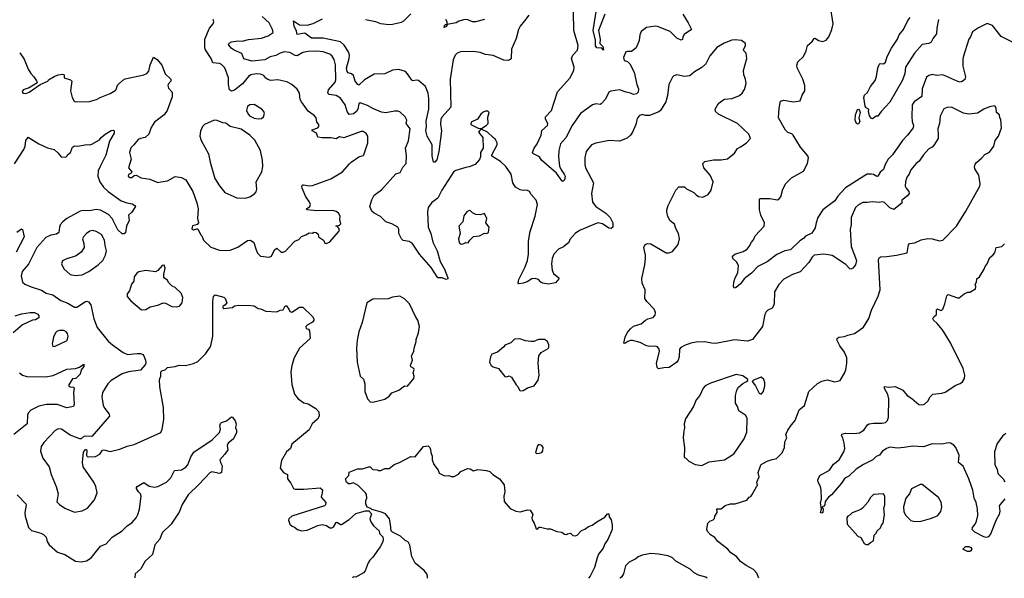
# Model space of a CAD drawing. Extents: x 1839239 to 1929705, y 762242 to 910352.
# Tile 12 of 256: x 1854508 to 1863613, y 762285 to 767455. Entities that reach past the tile are written whole.
import ezdxf

# ---------------------------------------------------------------- set-up
doc = ezdxf.new("R2010")
doc.units = 0

msp = doc.modelspace()

# ---------------------------------------------------------------- linework, layer by layer
at = {"layer": '0CON10XD'}
for points in [[(1859920.4, 767505), (1859861.2, 767355), (1859874.4, 767275), (1859871.4, 767235), (1859901.2, 767205), (1859907, 767173), (1859890, 767190), (1859845, 767193.3), (1859833.6, 767213.6), (1859832.5, 767265), (1859811.9, 767355), (1859859.8, 767665)], [(1857706.3, 767456.3), (1857735, 767448.8), (1857796.8, 767436.7), (1857845, 767419.1), (1857925, 767411.1), (1857955, 767411.8), (1858037.2, 767432.8), (1858058.8, 767445), (1858125, 767508.8)], [(1860639.4, 767505), (1860690.9, 767425), (1860721.2, 767365), (1860653.7, 767316.3), (1860640.8, 767295), (1860637.7, 767272.3), (1860625, 767263.8), (1860585, 767284), (1860524.6, 767344.6), (1860405, 767392), (1860385, 767394.2), (1860305, 767381.2), (1860255, 767346.7), (1860242.5, 767315), (1860237, 767263), (1860208, 767195), (1860165, 767158.6), (1860128.8, 767161.2), (1860114, 767156), (1860092.9, 767105), (1860097.8, 767077.8), (1860128.3, 767068.3), (1860151.4, 767045), (1860188.8, 766968.8), (1860215.5, 766855.5), (1860231.2, 766815), (1860225.8, 766784.2), (1860211.2, 766768.8), (1860185, 766762.5), (1860155.6, 766775.6), (1860115, 766783.8), (1860055, 766806.2), (1859975, 766794), (1859955, 766782.5), (1859925, 766718.6), (1859885, 766676), (1859875, 766670), (1859835, 766675.8), (1859805, 766668), (1859695, 766587.1), (1859617.9, 766475), (1859558.1, 766361.9), (1859510.4, 766305), (1859493.3, 766245), (1859491.2, 766185), (1859500, 766100), (1859514, 766064), (1859544.2, 766025), (1859550.8, 766005), (1859545, 765972.5), (1859535, 765958.8), (1859525, 765960), (1859473, 766033), (1859334, 766155), (1859314, 766185), (1859253.3, 766215), (1859248.8, 766225), (1859265.6, 766264.4), (1859294.5, 766305.5), (1859330, 766385), (1859335, 766427.5), (1859388, 766475), (1859390.8, 766495), (1859370, 766535), (1859371.2, 766555), (1859427.1, 766615), (1859481.7, 766788.3), (1859595, 766914), (1859633.8, 766983.8), (1859634.3, 767015), (1859612, 767095), (1859623.2, 767126.8), (1859666.8, 767173.2), (1859672.5, 767215), (1859633.1, 767355), (1859628.8, 767525)], [(1863233.6, 767106.4), (1863228.6, 767085), (1863230.5, 767025), (1863255.6, 766925), (1863247.5, 766902.5), (1863225, 766883.8), (1863205, 766877.5), (1863182, 766882), (1863045, 766942.9), (1862985, 766938.8), (1862945, 766945.8), (1862915, 766937.1), (1862895, 766922), (1862853.1, 766815), (1862852, 766745), (1862778.1, 766695), (1862761.2, 766665), (1862759.4, 766555), (1862761.7, 766511.7), (1862774.3, 766475), (1862769.2, 766455), (1862717.3, 766385), (1862671.1, 766335), (1862578.6, 766205), (1862538.9, 766165), (1862510.9, 766115), (1862495, 766068.8), (1862465, 766043.8), (1862445, 766006.2), (1862435, 766002.5), (1862405, 766022.2), (1862385, 766025.6), (1862345, 766024.4), (1862315, 766006.5), (1862145, 765897.7), (1862075, 765820.6), (1862045, 765778.5), (1861936.5, 765695), (1861889.4, 765625), (1861872.9, 765575), (1861865, 765526.7), (1861832.3, 765477.7), (1861775, 765450.8), (1861755, 765428.1), (1861721.4, 765408.6), (1861635.5, 765324.5), (1861585, 765315.6), (1861508.6, 765281.4), (1861421.2, 765215), (1861335, 765170.6), (1861275, 765109.2), (1861208, 765055), (1861175, 765008.8), (1861135, 764977.5), (1861115, 764970), (1861108.3, 764988.3), (1861111.2, 765025), (1861122, 765055), (1861148.6, 765115), (1861154, 765175), (1861139.2, 765209.2), (1861102.5, 765245), (1861100, 765265), (1861120, 765285), (1861199.7, 765310.3), (1861235, 765332), (1861254.2, 765355), (1861274.4, 765395.6), (1861294.2, 765415.8), (1861308, 765455), (1861393.8, 765545), (1861396, 765575), (1861362.9, 765645), (1861349.2, 765695), (1861350, 765795), (1861355, 765800), (1861445, 765800), (1861515, 765788.8), (1861532.3, 765797.7), (1861546.2, 765815), (1861565.8, 765885), (1861592.1, 765937.9), (1861645, 765992), (1861755, 766054), (1861792, 766125), (1861803.8, 766175), (1861796.7, 766195), (1861728.8, 766275), (1861661.2, 766385), (1861647, 766397), (1861611.2, 766411.2), (1861590.8, 766430.8), (1861525.8, 766545), (1861532, 766635), (1861545, 766700), (1861575, 766710), (1861665, 766692.9), (1861725.9, 766704.1), (1861744.1, 766755.9), (1861769.2, 766795), (1861767.1, 766845), (1861749.2, 766905), (1861697.7, 767007.7), (1861694.4, 767035), (1861702.5, 767065), (1861755.8, 767114.2), (1861782.3, 767167.7), (1861793.3, 767215), (1861835, 767251.2), (1861855, 767280), (1861865, 767282.5), (1861895, 767261.2), (1861935, 767253.3), (1861966.1, 767263.9), (1861990, 767295), (1862018.8, 767365), (1862030, 767415), (1862002.5, 767595)], [(1854507.6, 767147.6), (1854550.3, 767090.3), (1854586.2, 766996.2), (1854609.2, 766955), (1854638.1, 766925), (1854661.7, 766888.3), (1854670, 766875), (1854660, 766865), (1854595, 766823.3), (1854540, 766805), (1854530, 766785), (1854543, 766773), (1854565, 766771.2), (1854595, 766784), (1854696, 766854), (1854767.5, 766885), (1854775, 766896.7), (1854825, 766927.5), (1854865, 766943.8), (1854905, 766950), (1854920, 766945), (1854920, 766915), (1854977.9, 766897.9), (1854990.8, 766885), (1854977.5, 766795), (1854993, 766733), (1855010.5, 766700.5), (1855025, 766693.3), (1855153.6, 766696.4), (1855217.5, 766715), (1855252.5, 766735), (1855345, 766770.9), (1855391.6, 766798.4), (1855400.8, 766809.2), (1855412.2, 766847.8), (1855461.2, 766895), (1855483.2, 766906.8), (1855656.6, 766943.4), (1855683.3, 766955), (1855703.1, 766976.9), (1855714.6, 767035.4), (1855726.6, 767063.4), (1855745, 767106.2), (1855778.8, 767085), (1855820.8, 767035), (1855852.7, 766952.7), (1855906.7, 766905), (1855906.7, 766885), (1855881.2, 766858.8), (1855876.2, 766845), (1855885, 766820), (1855918.8, 766785), (1855918.7, 766741.3), (1855872.5, 766615), (1855845, 766574), (1855754.4, 766505.6), (1855724.6, 766455.4), (1855702.9, 766395), (1855667.2, 766362.8), (1855624.6, 766355.4), (1855602.5, 766345), (1855564, 766295), (1855535, 766268.8), (1855522.5, 766225), (1855537.5, 766165), (1855514, 766085), (1855543.3, 766045), (1855540, 766035), (1855515, 766023.3), (1855511.9, 766005), (1855525, 765993.5), (1855545, 765993.3), (1855566.2, 766013.8), (1855583.3, 766016.7), (1855631.2, 765991.2), (1855709.7, 765979.7), (1855785, 765946.7), (1855812.5, 765952.5), (1855875, 765963.3), (1855946.4, 766003.6), (1856005, 765992.5), (1856043, 765973), (1856110, 765865), (1856145, 765760), (1856156.7, 765705), (1856152.5, 765615), (1856160, 765575), (1856149.5, 765560.5), (1856105, 765547.1), (1856099.3, 765519.3), (1856115, 765510), (1856145, 765520), (1856155, 765517.5), (1856180, 765465), (1856192.5, 765455), (1856208.8, 765415), (1856275, 765348.8), (1856355, 765322.5), (1856415, 765317.5), (1856455, 765322.5), (1856525, 765348.8), (1856615, 765410), (1856643, 765413), (1856672.5, 765392.5), (1856693.3, 765323.3), (1856707.5, 765295), (1856735, 765267.5), (1856815, 765256.7), (1856835, 765266.7), (1856863.8, 765325), (1856885, 765341.2), (1856924.3, 765304.3), (1856945, 765302), (1856966.8, 765313.2), (1856996.7, 765345), (1857052.5, 765405), (1857088.6, 765421.4), (1857115, 765446.7), (1857155, 765462.5), (1857185, 765483.3), (1857215, 765480), (1857227, 765487), (1857250, 765485), (1857268.3, 765468.3), (1857272.5, 765445), (1857317.5, 765415), (1857330, 765385), (1857345, 765382.5), (1857375, 765397.5), (1857457.3, 765492.7), (1857464, 765505), (1857458, 765525), (1857442.5, 765542.5), (1857430, 765545), (1857465, 765551.9), (1857476.5, 765565), (1857468.9, 765605), (1857470.6, 765635), (1857455, 765664.5), (1857435, 765679.4), (1857405, 765688.8), (1857255, 765686.2), (1857162.5, 765695), (1857160, 765705), (1857190, 765725), (1857195.7, 765745), (1857185, 765771.2), (1857154.3, 765815), (1857120.8, 765895), (1857118, 765915), (1857124.2, 765925.8), (1857132.5, 765927.5), (1857185, 765917.1), (1857215, 765919.2), (1857385, 765982.5), (1857492.3, 766047.7), (1857558.8, 766121.2), (1857572.7, 766137.3), (1857644.2, 766185.8), (1857683.9, 766196.1), (1857691.2, 766205), (1857725.8, 766314.2), (1857727.5, 766375), (1857712.3, 766402.3), (1857685, 766418.9), (1857665, 766420), (1857505, 766360.8), (1857465, 766370.6), (1857435, 766352.9), (1857385, 766360.8), (1857305, 766360.6), (1857265, 766368.8), (1857251.9, 766405), (1857212.2, 766425), (1857211.1, 766435), (1857264.3, 766455), (1857272.9, 766465), (1857274.1, 766484.1), (1857256, 766505), (1857248.8, 766545), (1857233.8, 766565), (1857175, 766609.2), (1857112.9, 766695), (1857102.9, 766715), (1857094.2, 766775), (1857075, 766812), (1857025, 766854.3), (1856978.3, 766878.3), (1856895, 766897.8), (1856831.7, 766891.7), (1856801.1, 766901.1), (1856784.1, 766914.1), (1856765, 766937.1), (1856735, 766951.5), (1856695, 766953.1), (1856646.6, 766943.4), (1856625, 766928.6), (1856568.4, 766861.6), (1856495, 766802.2), (1856465, 766791.9), (1856447.5, 766805), (1856437.5, 766855), (1856437.5, 766915), (1856405, 767008), (1856375, 767040), (1856355, 767048.1), (1856295, 767056), (1856279.4, 767095), (1856225.8, 767175), (1856220, 767195), (1856220.6, 767275), (1856263.2, 767376.8), (1856296.2, 767415), (1856303.3, 767435), (1856297.5, 767455)], [(1858103.8, 766333.8), (1858118.8, 766445), (1858083.1, 766495), (1858088.1, 766525), (1858074, 766555), (1858021.7, 766601.7), (1858005, 766608.8), (1857975, 766608.8), (1857895, 766592.9), (1857855, 766598.9), (1857772.6, 766632.6), (1857725, 766660.8), (1857655.8, 766685.8), (1857644.4, 766675), (1857634.4, 766625), (1857623.3, 766605), (1857595, 766583.3), (1857555, 766575.8), (1857535, 766605.8), (1857516.6, 766665), (1857475, 766729.4), (1857435, 766752.2), (1857370.9, 766760.9), (1857358.6, 766775), (1857365, 766806), (1857424.3, 766875), (1857432, 766898), (1857427, 767037), (1857414.6, 767084.6), (1857397.3, 767117.3), (1857375, 767134.3), (1857315.5, 767155.5), (1857255, 767162.2), (1857175, 767158.6), (1857125, 767150), (1857075, 767118.6), (1857055, 767122.9), (1857005, 767150), (1856955, 767155.5), (1856915.4, 767144.6), (1856875, 767122.5), (1856825, 767110.6), (1856775.9, 767084.1), (1856655, 767070.5), (1856580.8, 767090.8), (1856560.9, 767140.9), (1856491.1, 767171.1), (1856462.2, 767192.2), (1856439.4, 767225), (1856445, 767237.5), (1856465, 767249.4), (1856525, 767259.1), (1856565, 767256.5), (1856625, 767270.4), (1856745, 767282.2), (1856805, 767303.8), (1856852.9, 767335), (1856846.1, 767365), (1856816, 767425), (1856751.3, 767485)], [(1859215, 767496), (1859175.4, 767444.6), (1859134.7, 767395.3), (1859121.1, 767365), (1859099.3, 767280.7), (1859057.3, 767182.7), (1859052.3, 767097.7), (1859045, 767086.7), (1859025, 767076.2), (1858985, 767080.8), (1858885, 767122), (1858815, 767133.8), (1858765, 767151.2), (1858700.5, 767160.5), (1858585, 767157.5), (1858553.8, 767145), (1858534.2, 767125), (1858517.9, 767082.1), (1858490, 766905), (1858493.6, 766645), (1858414.3, 766555), (1858403.3, 766535), (1858397.9, 766487.9), (1858410, 766425), (1858382.5, 766235), (1858365, 766157.5), (1858347.5, 766135), (1858333.3, 766135), (1858322.5, 766195), (1858320.8, 766295), (1858275.8, 766375), (1858262.2, 766425), (1858269.2, 766465), (1858266.5, 766515), (1858291.5, 766625), (1858291.8, 766725), (1858285.5, 766775), (1858259.1, 766835), (1858195, 766890.9), (1858175, 766895.2), (1858145, 766887.9), (1858135, 766893.5), (1858095, 766954.2), (1858075, 766974.3), (1858015, 766994.5), (1857955, 766987.8), (1857885, 766954.2), (1857785, 766951.4), (1857695, 766899.1), (1857645, 766849.2), (1857635, 766854), (1857611.5, 766885), (1857595, 766937.5), (1857575, 766951.9), (1857545, 766961.9), (1857534.7, 766974.7), (1857530.6, 767005), (1857555.9, 767095), (1857558.4, 767125), (1857547.7, 767157.7), (1857509.1, 767219.1), (1857475, 767248.2), (1857315, 767284), (1857207.5, 767285), (1857145, 767328.8), (1857075, 767316.2), (1857068.3, 767348.3), (1857046.1, 767393.9), (1857040, 767445), (1857095, 767407.1), (1857166.8, 767403.2), (1857221.7, 767418.3), (1857306.9, 767463.1)], [(1858805, 767456), (1858724.1, 767435.9), (1858695, 767435.8), (1858653.4, 767453.4), (1858625, 767455.6), (1858568.3, 767441.7), (1858545, 767424.2), (1858460, 767410), (1858455, 767390), (1858432.5, 767382.5), (1858435, 767400), (1858445, 767410), (1858460, 767410), (1858460, 767435), (1858447.5, 767455)], [(1863005.5, 767455), (1862990.7, 767375), (1862986.9, 767325), (1862955, 767284.2), (1862935.8, 767245), (1862916.1, 767233.9), (1862855, 767224.4), (1862782.9, 767145), (1862699.4, 767015), (1862693.1, 766955), (1862672, 766895), (1862555, 766691.2), (1862473.8, 766605), (1862445, 766562.5), (1862428.3, 766561.7), (1862395, 766537.5), (1862385, 766540), (1862366, 766565), (1862356.2, 766605), (1862359.3, 766620.7), (1862357.5, 766627.5), (1862335, 766637.5), (1862326.1, 766655), (1862315.6, 766735), (1862320, 766755), (1862348.7, 766781.3), (1862376.2, 766835), (1862417.9, 766892.1), (1862432.7, 766927.3), (1862443.3, 767006.7), (1862455, 767040), (1862465, 767050), (1862495, 767047.5), (1862515, 767062.5), (1862530.8, 767115), (1862570.4, 767189.6), (1862626.7, 767275), (1862641.9, 767315), (1862680.3, 767365), (1862721.5, 767448.5), (1862743.8, 767475)], [(1863720.9, 767230.9), (1863585, 767297.8), (1863505, 767400), (1863455, 767420), (1863375, 767380), (1863317.7, 767342.3), (1863301.2, 767295), (1863284, 767275), (1863233.6, 767106.4)], [(1861344.3, 762284.5), (1861323.6, 762333.6), (1861292.5, 762365), (1861225, 762404), (1861175, 762441.2), (1861135.7, 762485.7), (1861085, 762521.2), (1861056.7, 762555), (1860963.3, 762625), (1860935, 762662.5), (1860895, 762686.7), (1860868.3, 762718.3), (1860862, 762735), (1860872.5, 762795), (1860890, 762815), (1860920, 762825), (1860931.7, 762838.3), (1860935, 762860), (1860956.4, 762893.6), (1860955, 762926.7), (1860995, 762927.5), (1861031.7, 762958.3), (1861080, 762975), (1861125, 762973.3), (1861233.6, 763006.4), (1861252.5, 763035), (1861267.7, 763042.3), (1861280.5, 763059.5), (1861324, 763136), (1861330, 763145), (1861326, 763175), (1861345.7, 763225), (1861337.5, 763265), (1861357.1, 763325), (1861365, 763336.4), (1861421.4, 763368.6), (1861465, 763385.7), (1861505, 763392.9), (1861559.2, 763445), (1861580.8, 763495), (1861582.9, 763547.1), (1861603.3, 763585), (1861594.2, 763615), (1861611.4, 763655), (1861644.2, 763705), (1861680, 763745), (1861717.1, 763845), (1861765, 763883.3), (1861806.5, 764013.5), (1861885, 764088), (1861925, 764110), (1861975, 764120), (1862045, 764102), (1862095.8, 764114.2), (1862135.9, 764184.1), (1862147.5, 764215), (1862157.5, 764275), (1862155.6, 764325), (1862136.1, 764376.1), (1862093.1, 764435), (1862065, 764492.5), (1862066.7, 764505), (1862084.3, 764515.7), (1862135, 764522.5), (1862165, 764536), (1862228.8, 764551.2), (1862311.2, 764608.8), (1862359.7, 764690.3), (1862386.2, 764765), (1862446, 764895), (1862463.8, 764955), (1862448.8, 765235), (1862457.5, 765255), (1862469.3, 765260.7), (1862527.7, 765262.3), (1862615, 765276.2), (1862713.6, 765296.4), (1862727.7, 765372.3), (1862735, 765383.3), (1862785, 765388.8), (1862844.3, 765415.7), (1862905, 765429.2), (1862945.9, 765425.9), (1863015, 765406.7), (1863045, 765413.3), (1863172, 765545), (1863257.1, 765682.9), (1863386, 765915), (1863390, 765935), (1863378, 766015), (1863342, 766075), (1863338.8, 766095), (1863344.1, 766115.9), (1863355.8, 766134.2), (1863406.7, 766175), (1863434.1, 766205.9), (1863475, 766230), (1863517.5, 766285), (1863530, 766335), (1863560, 766375), (1863586.4, 766453.6), (1863582.5, 766535), (1863572.5, 766545), (1863567.5, 766575), (1863542.5, 766595), (1863537.5, 766635), (1863525, 766657.5), (1863475, 766647.5), (1863425, 766626.7), (1863365, 766590.8), (1863285, 766580), (1863235, 766590.8), (1863125, 766643.8), (1863085, 766641.2), (1863055, 766630), (1863019.1, 766560.9), (1863012.5, 766495), (1862997.5, 766445), (1863000.2, 766390.2), (1863001.4, 766355), (1862964.3, 766295), (1862945, 766275.8), (1862915, 766260.8), (1862865.8, 766205), (1862824.5, 766145.5), (1862797.4, 766122.6), (1862750, 766065), (1862734.2, 766025), (1862713.2, 765996.8), (1862700, 765955), (1862697.9, 765915), (1862705.3, 765895.3), (1862730, 765865), (1862733.1, 765845), (1862719.4, 765825), (1862666.2, 765785), (1862666.7, 765755), (1862592, 765698), (1862555, 765711.8), (1862505, 765762.5), (1862485, 765769.5), (1862455, 765762), (1862395, 765770), (1862345, 765761.2), (1862305, 765762), (1862265, 765740), (1862237.5, 765715), (1862196.2, 765625), (1862195.9, 765555.9), (1862187.5, 765515), (1862197.5, 765355), (1862246.2, 765225), (1862236.7, 765185), (1862213.6, 765156.4), (1862195, 765146.7), (1862185, 765150), (1862149.1, 765189.1), (1862021.3, 765271.3), (1861945, 765283.5), (1861855, 765274.6), (1861835, 765256.5), (1861805, 765206.7), (1861725, 765120.9), (1861653.1, 765096.9), (1861575, 765052.2), (1861527, 765003), (1861488.6, 764935), (1861485.7, 764825), (1861479.2, 764805), (1861465, 764786), (1861425, 764766.2), (1861410.3, 764749.7), (1861400, 764725), (1861378.1, 764615), (1861285, 764496), (1861239.7, 764480.3), (1861118.8, 764491.2), (1860945, 764458), (1860905, 764460.8), (1860845, 764472.9), (1860765, 764471.1), (1860715, 764461.5), (1860655, 764438.5), (1860620.8, 764419.2), (1860608.6, 764405), (1860605.7, 764335), (1860596.7, 764303.3), (1860584.2, 764285.8), (1860515, 764236.2), (1860465, 764234), (1860415, 764223.3), (1860403.3, 764235), (1860396.7, 764275), (1860425.8, 764385), (1860422, 764405), (1860405, 764426.2), (1860384.1, 764434.1), (1860335, 764430.6), (1860305, 764435.6), (1860245, 764468.1), (1860175, 764484.3), (1860155, 764484.2), (1860132.9, 764477.1), (1860105, 764457.5), (1860095, 764460), (1860106, 764515), (1860125.8, 764555), (1860155, 764593.3), (1860185, 764616.7), (1860255, 764638.8), (1860295, 764673.3), (1860317.5, 764685), (1860365, 764697.5), (1860385, 764720), (1860386.1, 764746.1), (1860376.7, 764775), (1860306.1, 764846.1), (1860288.8, 764875), (1860291.2, 764955), (1860263.8, 765015), (1860261.7, 765058.3), (1860290, 765185), (1860296, 765245), (1860296, 765275), (1860280, 765345), (1860292.5, 765375), (1860315, 765383.3), (1860345, 765378.8), (1860485, 765296.2), (1860515, 765296.7), (1860545, 765310), (1860596.7, 765375), (1860610, 765425), (1860601.2, 765475), (1860575, 765522.5), (1860562.1, 765562.1), (1860523, 765593), (1860502.7, 765632.7), (1860493.8, 765675), (1860493.8, 765695), (1860506, 765735), (1860575, 765876.7), (1860602.7, 765907.3), (1860655, 765908.8), (1860675, 765888.8), (1860743.3, 765855), (1860762.3, 765832.3), (1860785, 765817.5), (1860825, 765813.3), (1860875, 765837.5), (1860901.7, 765878.3), (1860920, 765955), (1860893.8, 766015), (1860833.3, 766085), (1860823.8, 766125), (1860845, 766140.8), (1860925, 766158.6), (1860995, 766157.1), (1861054, 766166), (1861119.5, 766220.5), (1861146.2, 766263.8), (1861175, 766276.7), (1861225, 766312.5), (1861266.7, 766355), (1861250, 766395), (1861145, 766494), (1860970.3, 766580.3), (1860943.8, 766605), (1860938.8, 766625), (1860966.7, 766675), (1860991.2, 766698.8), (1861025, 766718.8), (1861095, 766726), (1861165, 766754.2), (1861190, 766775), (1861210.3, 766809.7), (1861227.1, 766865), (1861220, 766905), (1861204, 766945), (1861202, 766985), (1861231.2, 767095), (1861226.2, 767145), (1861203.3, 767165), (1861200, 767175), (1861218.6, 767215), (1861221.2, 767235), (1861181.7, 767261.7), (1861125, 767269.2), (1861093.6, 767263.6), (1861023.2, 767236.8), (1860955, 767196.2), (1860890.5, 767119.5), (1860854.2, 767045), (1860816.7, 767013.3), (1860747.6, 766972.4), (1860705.8, 766934.2), (1860655, 766928.8), (1860585, 766943.3), (1860556.4, 766933.6), (1860545, 766922.5), (1860510, 766855), (1860497.2, 766752.8), (1860482.5, 766695), (1860435, 766614.2), (1860418, 766602), (1860331.3, 766568.7), (1860296.4, 766566.4), (1860265, 766575.7), (1860235, 766564.2), (1860219.1, 766540.9), (1860205.6, 766485), (1860175, 766413.3), (1860156.2, 766385), (1860125, 766357.5), (1860055, 766330), (1859960, 766335), (1859835, 766312.5), (1859796.7, 766295), (1859747.5, 766235), (1859734.4, 766175), (1859734.3, 766115), (1859741.4, 766085), (1859814.3, 765945), (1859795.8, 765845), (1859805.6, 765765), (1859835, 765725.6), (1859929.2, 765665), (1859968.1, 765625), (1859992.5, 765575), (1859992.5, 765535), (1859978.3, 765521.7), (1859955, 765526.2), (1859896.7, 765565), (1859855, 765573.1), (1859683.3, 765505), (1859643.3, 765476.7), (1859595, 765421.2), (1859585, 765392), (1859538, 765352), (1859490.6, 765329.4), (1859446.2, 765285), (1859432, 765245), (1859425.7, 765195), (1859432.9, 765135), (1859444.6, 765104.6), (1859493.3, 765065), (1859493.8, 765055), (1859461.7, 765018.3), (1859394.1, 765005.9), (1859346.7, 765015), (1859325.9, 765025.9), (1859305, 765048.8), (1859275, 765060), (1859245, 765056.7), (1859201.2, 765028.8), (1859165, 765016.7), (1859125, 765010), (1859118.3, 765018.3), (1859125, 765050), (1859183.2, 765166.8), (1859202.7, 765225), (1859213.3, 765285), (1859214.4, 765405), (1859227.9, 765495), (1859274, 765635), (1859296, 765745), (1859283.3, 765785), (1859237, 765837), (1859223, 765863), (1859196.1, 765876.1), (1859166.4, 765873.6), (1859135, 765879.2), (1859092.5, 765905), (1859068.6, 765945), (1859052.5, 766025), (1859002.5, 766095), (1858955, 766142.5), (1858875, 766190), (1858872.5, 766205), (1858923, 766297), (1858922.5, 766315), (1858907.5, 766345), (1858885, 766363.3), (1858835, 766412.5), (1858775, 766440), (1858761.7, 766428.3), (1858750, 766415), (1858790, 766365), (1858792.5, 766265), (1858770, 766225), (1858770, 766185), (1858760.5, 766159.5), (1858720, 766115), (1858665, 766091.9), (1858632.1, 766087.9), (1858540.7, 766059.3), (1858522, 766048), (1858413, 765877), (1858375, 765804), (1858317.8, 765762.2), (1858285.4, 765715), (1858277.5, 765675), (1858285.4, 765534.6), (1858309.2, 765475), (1858329.6, 765395), (1858368.2, 765315), (1858397, 765217), (1858435.5, 765145.5), (1858466.7, 765065), (1858466.7, 765055), (1858450.7, 765050.7), (1858416.1, 765066.1), (1858375, 765066), (1858311.9, 765161.9), (1858205.6, 765285), (1858137.1, 765385), (1858110.3, 765400.3), (1858055, 765411.4), (1858040, 765425), (1858014.6, 765475), (1858015.4, 765515.4), (1858005.7, 765535), (1857948.6, 765565), (1857895, 765584.6), (1857845, 765634.2), (1857785, 765662.5), (1857763.6, 765683.6), (1857745.8, 765725), (1857762.8, 765787.2), (1857785, 765831.4), (1857855, 765879.4), (1857985, 766027.5), (1858025, 766041.2), (1858051.1, 766088.9), (1858082, 766125), (1858084, 766195), (1858075.8, 766265), (1858103.8, 766333.8)], [(1856715, 766536.2), (1856745, 766540), (1856763.6, 766556.4), (1856772.5, 766585), (1856766.1, 766606.1), (1856747.5, 766625), (1856675, 766669.2), (1856637.5, 766665), (1856615, 766651.2), (1856604, 766615), (1856616.2, 766585), (1856633.8, 766565), (1856675, 766542.9), (1856715, 766536.2)], [(1858755, 766447.5), (1858785, 766450), (1858825, 766477.5), (1858840, 766495), (1858837, 766553), (1858850, 766595), (1858837, 766607), (1858815, 766607.5), (1858795, 766600), (1858770.7, 766579.3), (1858740, 766535), (1858682.5, 766505), (1858680, 766485), (1858755, 766447.5)], [(1862255, 766488), (1862245, 766494), (1862233.8, 766525), (1862238.1, 766575), (1862255, 766623.3), (1862265, 766626), (1862275, 766613.3), (1862278.8, 766595), (1862268.8, 766545), (1862277.3, 766512.7), (1862265, 766491.2), (1862255, 766488)], [(1856595, 765804.2), (1856635, 765815.8), (1856677.9, 765842.1), (1856695, 765860), (1856699.5, 765885), (1856695.6, 765954.4), (1856745.7, 766045), (1856755.7, 766095), (1856754.4, 766155), (1856735.4, 766245.4), (1856680.7, 766340.7), (1856636.5, 766386.5), (1856555, 766440.8), (1856455, 766465.8), (1856415, 766496), (1856385, 766498.8), (1856335, 766522), (1856305, 766524), (1856215.9, 766484.1), (1856198.8, 766465), (1856178.3, 766421.7), (1856172.9, 766375), (1856185.5, 766335.5), (1856254.5, 766214.5), (1856269.2, 766135), (1856311.9, 765985), (1856355, 765918), (1856405.5, 765855.5), (1856517.3, 765807.3), (1856595, 765804.2)], [(1854460.8, 766119.2), (1854545.5, 766254.5), (1854556.9, 766285), (1854563.3, 766335), (1854585, 766368.8), (1854685, 766304.3), (1854765, 766268.8), (1854825, 766252.5), (1854861.7, 766221.7), (1854890, 766185), (1854935, 766182.5), (1854947, 766193), (1854950, 766205), (1854976.7, 766225), (1854995, 766276.2), (1855015, 766286.2), (1855045, 766283.8), (1855125, 766298), (1855155, 766296), (1855175, 766304), (1855245, 766343.8), (1855260, 766365), (1855297.5, 766395), (1855355, 766428.8), (1855375, 766432.5), (1855382.5, 766425), (1855380, 766405), (1855339.2, 766330.8), (1855305, 766201.2), (1855252.5, 766095), (1855234.2, 766055), (1855230, 766005), (1855250, 765955), (1855283.5, 765903.5), (1855324.7, 765864.7), (1855445, 765779.2), (1855498.7, 765758.7), (1855549.1, 765749.1), (1855574, 765735), (1855578.8, 765725), (1855545.8, 765674.2), (1855514, 765645), (1855520, 765595), (1855495.7, 765545), (1855487.5, 765482.5), (1855475, 765471.4), (1855455, 765472.5), (1855415, 765508.6), (1855363.9, 765615), (1855330.5, 765650.5), (1855255, 765690.4), (1855215, 765697.1), (1855154.6, 765685.4), (1855095, 765688.8), (1855066.9, 765683.1), (1854944.2, 765615), (1854906.2, 765583.8), (1854883.1, 765555), (1854874.5, 765535), (1854869.4, 765485), (1854849.6, 765470.4)], [(1858595, 765376.9), (1858615, 765384), (1858632.5, 765392.5), (1858655, 765390), (1858670, 765415), (1858705, 765446.7), (1858760, 765455), (1858805, 765480), (1858825, 765476.7), (1858843.6, 765486.4), (1858850, 765535), (1858820, 765575), (1858827.5, 765615), (1858805, 765660), (1858765, 765647.5), (1858725, 765652.5), (1858695, 765667.5), (1858677, 765687), (1858665, 765687.5), (1858643.6, 765676.4), (1858615, 765640), (1858606.1, 765583.9), (1858567.5, 765545), (1858582.5, 765475), (1858566.7, 765425), (1858571.1, 765391.1), (1858579.7, 765379.7), (1858595, 765376.9)], [(1854480.9, 765489.1), (1854525, 765518), (1854535, 765512.5), (1854548.8, 765445), (1854475, 765302.9)], [(1855025, 765086.7), (1855085, 765093.8), (1855146.7, 765125), (1855233.3, 765185), (1855276.2, 765225), (1855301.2, 765275), (1855310, 765315), (1855297.1, 765365), (1855292.5, 765415), (1855265.4, 765465.4), (1855215, 765495.8), (1855185, 765502), (1855155, 765498), (1855125, 765476.2), (1855098.8, 765445), (1855088.8, 765425), (1855101.7, 765381.7), (1855104.2, 765345), (1855077.2, 765302.8), (1855030.3, 765269.7), (1854935, 765238.8), (1854905, 765222.5), (1854893.6, 765196.4), (1854915, 765147.5), (1854975, 765096.7), (1855025, 765086.7)], [(1854849.6, 765470.4), (1854795, 765460.7), (1854750.6, 765439.4), (1854665.6, 765345), (1854588.5, 765191.5), (1854531.4, 765125), (1854522, 765085), (1854533.9, 765023.9), (1854555, 765006.7), (1854612.4, 764982.4), (1854710, 764950), (1854753.3, 764925), (1854815, 764908.9), (1854887, 764857), (1854952.1, 764832.1), (1855015, 764792.9), (1855035.7, 764794.3), (1855115, 764847.5), (1855129.4, 764849.4), (1855143.2, 764843.2), (1855166.7, 764815), (1855192.5, 764685), (1855225.6, 764605.6), (1855325, 764480), (1855365, 764446.9), (1855465, 764375.7), (1855505, 764355.7), (1855595, 764364.2), (1855625, 764364), (1855645, 764356.2), (1855656.2, 764345), (1855670, 764305), (1855674, 764275), (1855668.8, 764261.2), (1855625, 764212), (1855515, 764194.6), (1855455, 764176.9), (1855353.8, 764115), (1855324.2, 764085), (1855274.2, 764005), (1855265.8, 763965), (1855280.8, 763885), (1855296.2, 763855), (1855336.2, 763805), (1855338.8, 763785), (1855175, 763596.7), (1855105, 763598.6), (1855075, 763576.7), (1855065, 763576.2), (1854975, 763610.8), (1854893.9, 763663.9), (1854865, 763668), (1854837.1, 763652.9), (1854729.7, 763540.3), (1854705.9, 763504.1), (1854700.5, 763460.5), (1854720.8, 763395), (1854780, 763315), (1854798.8, 763245), (1854845.7, 763135.7), (1854864.3, 763065), (1854852.1, 762992.1), (1854875, 762968), (1854925, 762934.2), (1855015, 762897.5), (1855085, 762908), (1855135, 762933.8), (1855198.7, 763011.3), (1855224.2, 763075), (1855211.9, 763135), (1855194.3, 763175), (1855096, 763315), (1855088.8, 763355), (1855097, 763453), (1855115, 763477.5), (1855125, 763477.5), (1855130, 763465), (1855126, 763425), (1855132.4, 763412.4), (1855147.9, 763407.9), (1855208.8, 763411.2), (1855249.2, 763435), (1855275, 763470), (1855285, 763472.5), (1855345, 763456.7), (1855435, 763478.8), (1855501.2, 763508.8), (1855567.3, 763522.7), (1855812.5, 763635), (1855826.7, 763665), (1855840, 763755), (1855836.9, 763865), (1855802.7, 764057.3), (1855800, 764125), (1855813.3, 764155), (1855813.3, 764195), (1855822.5, 764205), (1855852.5, 764215), (1855875, 764236), (1855945, 764244), (1855982.7, 764257.3), (1856040, 764255), (1856115, 764272), (1856155, 764291.2), (1856227, 764363), (1856264.2, 764415.8), (1856274.2, 764435.8), (1856292.5, 764525), (1856293.1, 764845), (1856301.2, 764895), (1856315, 764906.7), (1856395, 764886.7), (1856406.7, 764875), (1856422.5, 764835), (1856407.5, 764815), (1856385, 764800), (1856385, 764787.5), (1856395, 764783.1), (1856475, 764791.2), (1856495, 764806), (1856533.9, 764813.9), (1856645, 764810), (1856675.9, 764805.9), (1856712.3, 764782.3), (1856735, 764778.8), (1856785, 764756.7), (1856885, 764750), (1856915, 764766.7), (1856945, 764770), (1856963.8, 764805), (1856975, 764806.2), (1856998, 764775), (1857005, 764752.5), (1857025, 764747.5), (1857095, 764792.5), (1857125, 764792.5), (1857215, 764706.7), (1857227.3, 764687.3), (1857228, 764675), (1857214, 764655), (1857165, 764627.3), (1857154.5, 764615), (1857157.8, 764597.8), (1857178.9, 764588.9), (1857188.8, 764575), (1857193.8, 764505), (1857095.7, 764414.3), (1857046.2, 764325), (1857023.1, 764255), (1857015.5, 764194.5), (1857025, 764077.5), (1857049.7, 763989.7), (1857082.5, 763945), (1857135, 763910), (1857175, 763898), (1857246.7, 763855), (1857273.3, 763825), (1857276.2, 763785), (1857261.7, 763758.3), (1857213.3, 763715), (1857185, 763660), (1857023.8, 763525), (1857013.3, 763485), (1856976.2, 763455), (1856928, 763375), (1856917.5, 763305), (1856946.7, 763265), (1856983.3, 763245), (1856984, 763205), (1857015.6, 763165.6), (1857038.8, 763115), (1857055, 763110), (1857135, 763110.9), (1857285, 763122.9), (1857307.1, 763105), (1857305.7, 763074.3), (1857296.2, 763035), (1857340, 762985), (1857337.1, 762965), (1857327.5, 762955), (1857025, 762860.6), (1856996.2, 762835), (1856994.1, 762824.1), (1857006.4, 762786.4), (1857026.4, 762766.4), (1857048.3, 762758.3), (1857076.4, 762736.4), (1857115, 762723.3), (1857165, 762730), (1857265, 762772.5), (1857305, 762782), (1857345, 762772), (1857375, 762752), (1857395, 762750.8), (1857414, 762765), (1857435, 762802.5), (1857445, 762803.3), (1857475, 762781.2), (1857485, 762783.3), (1857555, 762830), (1857616.4, 762883.6), (1857705, 762910), (1857735, 762910), (1857761.7, 762881.7), (1857746.7, 762835), (1857755, 762807.5), (1857780.3, 762770.3), (1857832.5, 762725), (1857835, 762700), (1857867, 762667), (1857870, 762645), (1857867, 762623), (1857840, 762575), (1857775, 762480), (1857747, 762453), (1857731.7, 762428.3), (1857702.5, 762355), (1857687.5, 762335), (1857615.9, 762294.1), (1857591.7, 762298.3), (1857584.6, 762286.9)], [(1863619.4, 763020.6), (1863565.7, 762954.3), (1863571.9, 762905), (1863565.7, 762875), (1863538.1, 762825), (1863485, 762693.3), (1863465, 762668), (1863445, 762662.5), (1863425, 762667.5), (1863341.1, 762711.1), (1863316.7, 762735), (1863318.5, 762755), (1863343.6, 762785), (1863356.2, 762815), (1863367, 762867), (1863366.2, 762926.2), (1863352.2, 762985), (1863334, 763025), (1863321.7, 763101.7), (1863285.4, 763205), (1863233.5, 763323.5), (1863190.8, 763355), (1863194.4, 763425), (1863164.4, 763494.4), (1863146.4, 763516.4), (1863115, 763534), (1863095, 763537.1), (1863034.4, 763525.6), (1862945, 763529.5), (1862865, 763502.7), (1862765, 763508.9), (1862685.8, 763494.2), (1862625, 763490), (1862555, 763499.2), (1862523.6, 763486.4), (1862485, 763459.4), (1862457.5, 763425), (1862427.5, 763412.5), (1862398.9, 763381.1), (1862312.3, 763337.7), (1862244.6, 763295.4), (1862175, 763229.2), (1862139.4, 763210.6), (1862107.5, 763165), (1862015, 763058), (1861986.2, 763035), (1861956.2, 762995), (1861953.3, 762965), (1861945, 762952.5), (1861930, 762945), (1861936.7, 762925), (1861935, 762892.5), (1861925, 762887.5), (1861914, 762895), (1861922.5, 762925), (1861914.5, 762985.5), (1861922.4, 763017.6), (1861919.2, 763105), (1861913.2, 763133.2), (1861891.2, 763175), (1861890, 763195), (1861906.2, 763235), (1861996.2, 763285), (1862035, 763340), (1862085, 763382.5), (1862130, 763455), (1862138, 763485), (1862133.8, 763535), (1862120, 763585), (1862106.7, 763605), (1862110.7, 763619.3), (1862145, 763628.8), (1862225, 763624.2), (1862275, 763631.2), (1862313.3, 763655), (1862348.8, 763705), (1862364.4, 763715.6), (1862405, 763721.1), (1862485, 763720), (1862515, 763728), (1862532, 763745), (1862542, 763775), (1862544.1, 763945.9), (1862537.1, 763985), (1862505, 764042.5), (1862505, 764060), (1862545, 764054), (1862605, 764060), (1862675, 764026), (1862715.8, 763975.8), (1862758.8, 763948.8), (1862824.2, 763894.2), (1862855, 763891.2), (1862875, 763896.2), (1862905.6, 763924.4), (1862926.9, 763963.1), (1862952.7, 763987.3), (1863035, 763998.1), (1863065, 764008.1), (1863165, 764070.8), (1863205, 764088), (1863225.6, 764104.4), (1863245.6, 764134.4), (1863248.8, 764165), (1863234.2, 764225), (1863115.3, 764465.3), (1863041.1, 764585), (1862993.2, 764643.2), (1862957.5, 764675), (1862953.6, 764686.4), (1862962.5, 764705), (1862986.7, 764725), (1862985, 764770), (1862995, 764777.5), (1863025, 764762.5), (1863043.6, 764776.4), (1863063.9, 764826.1), (1863082.3, 764897.7), (1863095, 764912.5), (1863180.7, 764880.7), (1863195, 764881.2), (1863243, 764917), (1863275, 764932.5), (1863295, 764932.5), (1863346.4, 764963.6), (1863350, 764985), (1863342.5, 765005), (1863357.5, 765025), (1863360, 765055), (1863382.5, 765075), (1863427.5, 765145), (1863435, 765170), (1863453.6, 765196.4), (1863480, 765255), (1863507.5, 765275), (1863525, 765297.5), (1863537.5, 765345), (1863590, 765355), (1863615, 765380)], [(1855635, 764770), (1855675, 764772.5), (1855715, 764797.5), (1855785, 764813.8), (1855835, 764833.3), (1855855, 764830), (1855915, 764800), (1855955, 764796.7), (1855985, 764802.5), (1856010, 764835), (1856016.4, 764883.6), (1856000, 764925), (1855945, 764977.5), (1855917, 764987), (1855885, 765022.5), (1855873.9, 765043.9), (1855841.2, 765065), (1855840.5, 765095), (1855853.2, 765155), (1855845, 765181.8), (1855825, 765179.7), (1855785, 765132.2), (1855765, 765122), (1855675, 765133.8), (1855608.3, 765121.7), (1855590.7, 765109.3), (1855567.5, 765075), (1855562.5, 765035), (1855541.7, 765008.3), (1855522.5, 764945), (1855503, 764917), (1855503, 764893), (1855534.1, 764854.1), (1855635, 764770)], [(1857775, 763914), (1857885, 763943.8), (1857925, 763970), (1857949.3, 764000.7), (1858015, 764026.7), (1858065, 764066.2), (1858095, 764063.3), (1858153.3, 764135), (1858156.7, 764155), (1858147.5, 764185), (1858156.1, 764216.1), (1858153.3, 764225), (1858125, 764243.3), (1858122.7, 764252.7), (1858140.8, 764305), (1858130, 764345), (1858152.5, 764385), (1858154.2, 764415), (1858173.3, 764475), (1858173.9, 764496.1), (1858196.2, 764555), (1858204, 764615), (1858190, 764675), (1858167.6, 764707.6), (1858113.8, 764825), (1858065, 764872.5), (1858023, 764897), (1857956.7, 764886.7), (1857915, 764870), (1857775, 764866.7), (1857717.5, 764835), (1857673.3, 764653.3), (1857643, 764567), (1857628.3, 764488.3), (1857622.5, 764415), (1857630, 764285), (1857656.1, 764156.1), (1857686.2, 764126.2), (1857698, 764085), (1857700.8, 764015), (1857724.2, 763944.2), (1857747.3, 763917.3), (1857775, 763914)], [(1854465, 764713.5), (1854525, 764732.5), (1854605.8, 764745.8), (1854645, 764744), (1854675, 764728), (1854686.2, 764715), (1854683.3, 764695), (1854655, 764676), (1854625, 764673.8), (1854535, 764631.8), (1854446, 764555)], [(1854815, 764430), (1854835, 764432.5), (1854946, 764485), (1854957.5, 764525), (1854950.3, 764550.3), (1854936.9, 764566.9), (1854915, 764577.5), (1854875, 764579.2), (1854855, 764572), (1854838, 764555), (1854820, 764515), (1854807.5, 764455), (1854815, 764430)], [(1859135, 764020), (1859165, 764022.5), (1859205, 764046.7), (1859265, 764066.7), (1859303, 764117), (1859312.5, 764165), (1859303.3, 764275), (1859307.5, 764345), (1859330, 764375), (1859395, 764412.5), (1859400, 764425), (1859400, 764445), (1859387.5, 764475), (1859360, 764495), (1859305, 764493.3), (1859263, 764477), (1859235, 764476.7), (1859185, 764482.5), (1859131.7, 764501.7), (1859085, 764497.5), (1859050, 764465), (1858995, 764442.5), (1858985, 764427.5), (1858925, 764377.5), (1858875, 764357.5), (1858862.5, 764335), (1858852.5, 764285), (1858867.5, 764255), (1858885, 764242.5), (1858935, 764227.5), (1858995, 764152.5), (1859011.7, 764148.3), (1859035, 764157.5), (1859056.4, 764146.4), (1859100, 764075), (1859115, 764060), (1859130, 764025), (1859135, 764020)], [(1854505, 764185.6), (1854534.2, 764165), (1854572.6, 764152.6), (1854745, 764148.2), (1854818.1, 764161.9), (1854945, 764221.5), (1855023.4, 764226.6), (1855060, 764240), (1855100, 764265), (1855100, 764245), (1855077.3, 764212.7), (1855068, 764175), (1855027.2, 764132.8), (1854995, 764129.2), (1854960.6, 764075), (1854960.8, 764065), (1854975, 764055.8), (1855007.5, 764055), (1855011.2, 764045), (1855005.7, 764005), (1855010, 763895), (1855003.9, 763876.1), (1854945, 763862.2), (1854855, 763891.8), (1854756.7, 763893.3), (1854685, 763878.1), (1854610.7, 763839.3), (1854586.4, 763813.6), (1854579.4, 763795), (1854575.3, 763714.7), (1854455, 763614.4)], [(1860815, 763330), (1860885, 763361.2), (1861025, 763381.2), (1861085, 763416.7), (1861115, 763440), (1861206.2, 763575), (1861233.6, 763636.4), (1861236, 763765), (1861221.7, 763791.7), (1861157.5, 763835), (1861146.7, 763875), (1861127, 763907), (1861126.2, 763975), (1861140, 764025), (1861156, 764055), (1861195, 764088.8), (1861230, 764105), (1861240, 764115), (1861240, 764125), (1861195, 764160), (1861135, 764171.2), (1860895, 764090), (1860847.5, 764065), (1860827.5, 764045), (1860796.2, 763975), (1860763.8, 763935), (1860738.8, 763875), (1860665, 763760), (1860653.3, 763715), (1860656.7, 763675), (1860650.7, 763649.3), (1860642.5, 763585), (1860656.4, 763493.6), (1860653, 763403), (1860665, 763400), (1860695, 763367.5), (1860755, 763337.5), (1860815, 763330)], [(1861365, 763990), (1861387.5, 764015), (1861400, 764065), (1861400, 764095), (1861390, 764125), (1861365, 764146.7), (1861293, 764117), (1861282.5, 764107.5), (1861313.8, 764065), (1861347, 763997), (1861365, 763990)], [(1854485, 763056.2), (1854564.2, 762975), (1854567, 762963), (1854555.7, 762895), (1854558.3, 762858.3), (1854590, 762755), (1854615.6, 762725.6), (1854702.4, 762702.4), (1854729.1, 762689.1), (1854751.2, 762665), (1854762.5, 762625), (1854780, 762595), (1854855.8, 762525.8), (1854925, 762506.2), (1855025, 762443.8), (1855075, 762436.7), (1855125, 762446), (1855167.2, 762472.8), (1855255, 762581.2), (1855306.4, 762603.6), (1855363.6, 762666.4), (1855455, 762722.5), (1855500.7, 762769.3), (1855545, 762799.2), (1855585, 762844), (1855600.6, 762875), (1855614.5, 762925), (1855630, 763045), (1855626, 763065), (1855605, 763086.2), (1855588.8, 763115), (1855586.7, 763125), (1855593.3, 763135), (1855655, 763172), (1855705, 763138), (1855755, 763128.6), (1855785, 763132.9), (1855841.7, 763161.7), (1855865.8, 763175), (1855905.8, 763215), (1855938.6, 763281.4), (1856005, 763287.8), (1856045, 763311.9), (1856062.9, 763335), (1856091.2, 763408.8), (1856118.7, 763451.3), (1856287.5, 763565), (1856356.7, 763635), (1856363.8, 763665), (1856358, 763695), (1856365, 763716.7), (1856375, 763726.2), (1856418.8, 763741.2), (1856465, 763780), (1856476.4, 763776.4), (1856501.7, 763741.7), (1856508.8, 763715), (1856503, 763677), (1856512.5, 763655), (1856512.5, 763635), (1856485, 763576.7), (1856434.6, 763535.4), (1856427.1, 763515), (1856431.2, 763475), (1856405, 763433.3), (1856358.3, 763381.7), (1856363.3, 763355), (1856381.2, 763325), (1856372.5, 763265), (1856355, 763253.3), (1856285, 763270), (1856265, 763261.2), (1856166.9, 763155), (1856065, 763056.2), (1856011.3, 762968.7), (1855982.5, 762897.5), (1855910, 762785), (1855826.2, 762705), (1855804.1, 762645.9), (1855756.7, 762595), (1855735.6, 762504.4), (1855668.1, 762441.9), (1855627.4, 762372.6), (1855576.2, 762325), (1855572.8, 762288.2)], [(1863626.6, 763623.4), (1863595, 763601.2), (1863546.9, 763533.1), (1863521.1, 763455), (1863527.1, 763335), (1863546.7, 763295), (1863554.5, 763254.5), (1863604, 763205), (1863617.6, 763177.6)], [(1858278.4, 762286.5), (1858280, 762305), (1858273.3, 762325), (1858247, 762357), (1858166.2, 762425), (1858134, 762485), (1858115, 762590), (1858103.3, 762615), (1858095, 762626.7), (1858072.5, 762635), (1858030, 762675), (1857955, 762712.5), (1857943.6, 762723.6), (1857937, 762783), (1857926.2, 762835), (1857890.3, 762880.3), (1857855, 762898), (1857765, 762920), (1857755, 762930), (1857721.7, 762941.7), (1857710, 762975), (1857710, 763005), (1857717.5, 763025), (1857715, 763060), (1857705.9, 763075.9), (1857637.5, 763145), (1857595, 763167.5), (1857565, 763157.5), (1857548.3, 763158.3), (1857530, 763175), (1857520, 763205), (1857550, 763235), (1857555, 763267.5), (1857632.9, 763297.1), (1857677, 763297), (1857735, 763317.5), (1857750, 763315), (1857775, 763292.5), (1857815, 763290), (1857825, 763282.5), (1857847.5, 763282.5), (1857885, 763300), (1857925, 763300), (1857971.7, 763338.3), (1858020, 763355), (1858125, 763412.5), (1858165, 763407.5), (1858242.5, 763505), (1858285, 763510), (1858300, 763495), (1858307, 763477), (1858308.3, 763448.3), (1858323.3, 763415), (1858321.7, 763381.7), (1858336.4, 763336.4), (1858377.5, 763285), (1858387, 763257), (1858435, 763232.5), (1858475, 763237.5), (1858497, 763227), (1858525, 763227.5), (1858565, 763247.5), (1858586.4, 763273.6), (1858648.3, 763301.7), (1858675, 763297.5), (1858705, 763280), (1858745, 763292.5), (1858823.3, 763283.3), (1858855, 763272.5), (1858883.9, 763243.9), (1858945, 763204.2), (1858988.7, 763148.7), (1858994.4, 763085), (1858985.6, 763045), (1858987.5, 762995), (1859045, 762932), (1859095, 762907.1), (1859135, 762900.8), (1859205, 762918.6), (1859228.8, 762915), (1859253.3, 762875), (1859244, 762845), (1859246, 762825), (1859265.9, 762795.9), (1859285, 762743.3), (1859295, 762740), (1859312, 762758), (1859325, 762758.8), (1859385, 762743.3), (1859415, 762742.5), (1859475, 762717.5), (1859521.7, 762711.7), (1859545, 762692.5), (1859565, 762690), (1859573, 762697), (1859601.7, 762701.7), (1859621.7, 762681.7), (1859645, 762676.7), (1859662.5, 762685), (1859701.7, 762728.3), (1859735, 762740), (1859766.7, 762763.3), (1859802.5, 762775), (1859845, 762807.5), (1859919.3, 762850.7), (1859945, 762882.5), (1859955, 762880), (1859960, 762855), (1859977.5, 762825), (1859988.3, 762778.3), (1859986.7, 762735), (1859946.7, 762645), (1859920, 762605), (1859904, 762565), (1859861.7, 762508.3), (1859848, 762475), (1859824.3, 762385), (1859782.2, 762305), (1859768.5, 762285.5)], [(1859288.3, 763438.3), (1859315, 763442.5), (1859335, 763450), (1859347, 763463), (1859347.5, 763495), (1859335, 763512.5), (1859305, 763522.5), (1859295, 763510), (1859278.3, 763448.3), (1859288.3, 763438.3)], [(1862785, 762810), (1862845, 762814), (1862931.7, 762838.3), (1862996.1, 762863.9), (1863025, 762902.5), (1863036.8, 762946.8), (1863030.5, 762990.5), (1863005, 763033.3), (1862855, 763152.5), (1862835, 763152.5), (1862756.1, 763113.9), (1862736, 763065), (1862703.3, 763025), (1862681.2, 762945), (1862685, 762900), (1862701.2, 762865), (1862749.5, 762819.5), (1862785, 762810)], [(1862355, 762597.5), (1862375, 762617.5), (1862405, 762630), (1862410, 762685), (1862428.3, 762701.7), (1862437.5, 762725), (1862468.3, 762751.7), (1862476.7, 762775), (1862494.1, 762795.9), (1862504, 762875), (1862500, 762935), (1862507.5, 762965), (1862508.8, 763045), (1862495, 763066.7), (1862405, 763058.8), (1862375, 763031.2), (1862350.3, 762989.7), (1862301.2, 762935), (1862285, 762922.5), (1862205, 762891.2), (1862187.3, 762872.7), (1862165, 762860.9), (1862156.2, 762845), (1862160, 762785), (1862258, 762675), (1862285, 762662.5), (1862317, 762607), (1862335, 762597.5), (1862355, 762597.5)], [(1860865.4, 762284.8), (1860852.5, 762295), (1860785, 762313.8), (1860745, 762333.8), (1860708.7, 762368.7), (1860575, 762443.8), (1860545, 762473.8), (1860505, 762494), (1860415, 762507.1), (1860345, 762513.3), (1860265, 762498.8), (1860226.6, 762483.4), (1860205, 762464), (1860143.3, 762435), (1860110.5, 762399.5), (1860091.4, 762325), (1860073.6, 762296.4), (1860058.3, 762285.3)], [(1863295, 762532.5), (1863273, 762533), (1863230, 762555), (1863255, 762580), (1863285, 762580), (1863305, 762570), (1863312.5, 762555), (1863305, 762537.5), (1863295, 762532.5)]]:
    msp.add_lwpolyline(points, dxfattribs=at)

doc.saveas('drawing.dxf')
